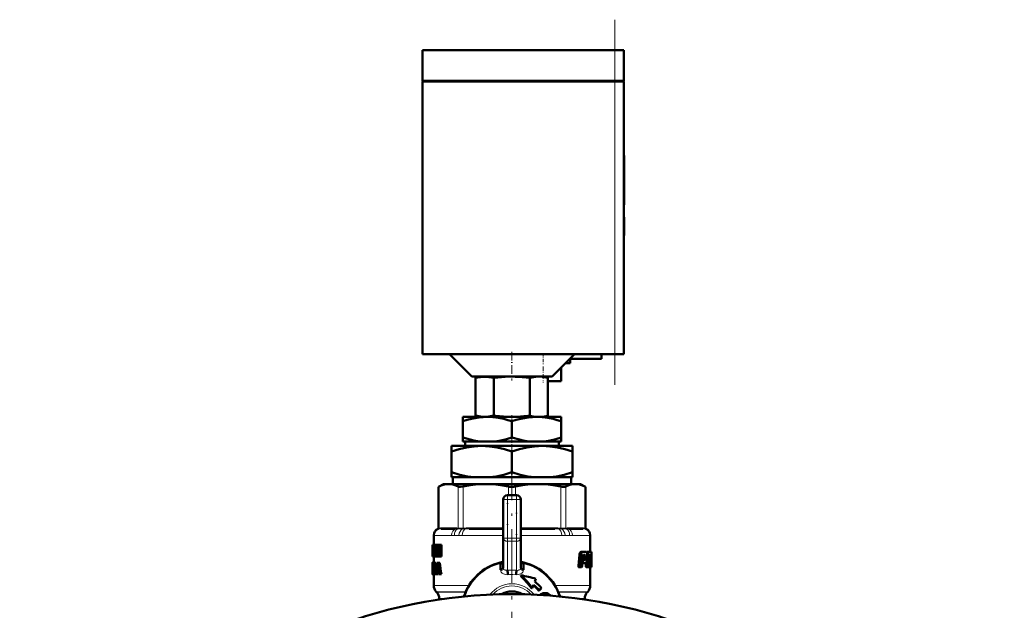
# Model space of a CAD drawing. Extents: x -2073 to 2460, y -1789 to 708.
# Tile 86 of 93: x 2207 to 2427, y -153 to -21. Entities that reach past the tile are written whole.
import ezdxf

# ---------------------------------------------------------------- set-up
doc = ezdxf.new("R2010")
doc.units = 0
doc.linetypes.add('DASHDOT', pattern=[18.5, 12, -3, 0.5, -3])

msp = doc.modelspace()

# ---------------------------------------------------------------- linework, layer by layer
at = {"color": 7, "linetype": 'DASHDOT', "lineweight": 18}
for p, q in [((2340.27, -102.16), (2340.27, -20.56)), ((2317.27, -115.97), (2317.27, -402.05))]:
    msp.add_line(p, q, dxfattribs=at)
at = {"color": 7, "lineweight": 50}
for p, q in [((2297.27, -27.36), (2340.27, -27.36)), ((2297.27, -34.26), (2297.27, -27.36)), ((2342.27, -27.36), (2340.27, -27.36)), ((2342.27, -34.26), (2342.27, -27.36)), ((2297.27, -34.26), (2340.27, -34.26)), ((2297.27, -34.36), (2340.27, -34.36)), ((2297.27, -34.36), (2297.27, -95.36)), ((2297.37, -34.36), (2297.37, -34.26)), ((2342.27, -34.26), (2340.27, -34.26)), ((2340.27, -34.36), (2341.69, -34.36)), ((2341.69, -34.36), (2342.27, -34.36)), ((2342.17, -34.36), (2342.17, -34.26)), ((2342.27, -95.36), (2342.27, -34.36)), ((2342.27, -50.92), (2342.37, -50.92)), ((2342.27, -52.44), (2342.37, -52.44)), ((2342.37, -50.92), (2342.37, -52.44)), ((2342.37, -52.4), (2342.37, -53.39)), ((2342.37, -58.39), (2342.37, -52.44)), ((2342.37, -53.39), (2342.37, -54.39)), ((2342.37, -54.39), (2342.37, -56.4)), ((2342.37, -56.4), (2342.37, -57.03)), ((2342.37, -57.03), (2342.37, -61.97)), ((2342.37, -61.61), (2342.37, -58.39)), ((2342.27, -61.61), (2342.37, -61.61)), ((2342.27, -61.97), (2342.37, -61.97)), ((2342.27, -64.72), (2342.37, -64.72)), ((2342.27, -64.72), (2342.37, -64.72)), ((2342.27, -64.81), (2342.37, -64.81)), ((2342.37, -64.88), (2342.37, -64.72)), ((2342.37, -64.72), (2342.37, -64.72)), ((2342.37, -64.81), (2342.37, -68.7)), ((2342.27, -68.7), (2342.37, -68.7)), ((2342.27, -68.82), (2342.37, -68.82)), ((2342.37, -68.82), (2342.37, -68.7)), ((2297.27, -95.36), (2340.27, -95.36)), ((2308.27, -100.36), (2303.27, -95.36)), ((2331.27, -95.36), (2326.27, -100.36)), ((2337.27, -96.36), (2330.27, -96.36)), ((2330.27, -97.36), (2330.27, -96.36)), ((2337.27, -95.36), (2337.27, -96.36)), ((2341.69, -95.36), (2340.27, -95.36)), ((2342.27, -95.36), (2341.69, -95.36)), ((2328.27, -101.36), (2328.27, -98.36)), ((2329.27, -97.36), (2330.27, -97.36)), ((2308.27, -100.36), (2326.27, -100.36)), ((2310.27, -100.36), (2309.14, -100.66)), ((2309.14, -100.66), (2309.14, -109.07)), ((2313.18, -100.66), (2313.18, -109.07)), ((2321.27, -100.65), (2321.27, -109.09)), ((2324.27, -100.36), (2325.31, -100.64)), ((2325.31, -100.64), (2325.31, -109.09)), ((2325.31, -101.36), (2328.27, -101.36)), ((2306.27, -109.36), (2306.27, -110.34)), ((2311.77, -109.36), (2306.27, -109.36)), ((2310.24, -109.36), (2309.14, -109.07)), ((2310.24, -109.36), (2316.65, -109.36)), ((2322.77, -109.36), (2311.77, -109.36)), ((2317.89, -109.36), (2316.65, -109.36)), ((2317.89, -109.36), (2322.81, -109.36)), ((2328.27, -109.36), (2322.77, -109.36)), ((2323.79, -109.36), (2322.81, -109.36)), ((2323.79, -109.36), (2324.3, -109.36)), ((2324.3, -109.36), (2325.31, -109.09)), ((2328.27, -109.36), (2328.27, -110.34)), ((2306.27, -113.94), (2306.27, -110.34)), ((2317.27, -113.94), (2317.27, -110.34)), ((2328.27, -113.94), (2328.27, -110.34)), ((2306.27, -114.86), (2306.27, -113.94)), ((2328.27, -113.94), (2328.27, -114.86)), ((2303.77, -117.07), (2303.77, -115.86)), ((2310.52, -115.86), (2303.77, -115.86)), ((2310.42, -114.86), (2306.27, -114.86)), ((2306.79, -115.86), (2306.79, -114.86)), ((2310.42, -114.86), (2313.12, -114.86)), ((2324.02, -115.86), (2310.52, -115.86)), ((2321.42, -114.86), (2313.12, -114.86)), ((2321.42, -114.86), (2324.12, -114.86)), ((2330.77, -115.86), (2324.02, -115.86)), ((2328.27, -114.86), (2324.12, -114.86)), ((2327.75, -114.86), (2327.75, -115.86)), ((2330.77, -115.86), (2330.77, -117.07)), ((2303.77, -121.73), (2303.77, -117.07)), ((2317.27, -121.73), (2317.27, -117.07)), ((2330.77, -121.73), (2330.77, -117.07)), ((2303.77, -122.86), (2303.77, -121.73)), ((2308.86, -122.86), (2303.77, -122.86)), ((2304.05, -122.86), (2304.05, -124.36)), ((2308.86, -122.86), (2312.18, -122.86)), ((2322.36, -122.86), (2312.18, -122.86)), ((2322.36, -122.86), (2325.68, -122.86)), ((2330.77, -122.86), (2325.68, -122.86)), ((2330.49, -124.36), (2330.49, -122.86)), ((2330.77, -121.73), (2330.77, -122.86)), ((2301.97, -124.36), (2300.88, -124.99)), ((2301.03, -124.92), (2300.88, -124.99)), ((2300.88, -134.22), (2300.88, -124.99)), ((2301.97, -124.36), (2303.14, -124.36)), ((2303.14, -124.36), (2311.42, -124.36)), ((2311.42, -124.36), (2323.13, -124.36)), ((2323.13, -124.36), (2331.41, -124.36)), ((2331.41, -124.36), (2332.57, -124.36)), ((2332.57, -124.36), (2333.67, -124.99)), ((2333.67, -124.99), (2333.52, -124.92)), ((2333.67, -134.22), (2333.67, -124.99)), ((2316.27, -126.86), (2318.27, -126.86)), ((2315.27, -136.45), (2315.27, -127.86)), ((2319.27, -127.86), (2319.27, -136.45)), ((2299.77, -135.81), (2299.77, -137.97)), ((2304.47, -134.36), (2301.43, -134.36)), ((2315.01, -134.36), (2307.67, -134.36)), ((2326.87, -134.36), (2319.54, -134.36)), ((2333.11, -134.36), (2330.07, -134.36)), ((2334.77, -135.81), (2334.77, -139.52)), ((2299.49, -137.97), (2299.47, -138.11)), ((2299.47, -138.11), (2299.47, -139.18)), ((2299.49, -137.97), (2299.5, -137.97)), ((2299.5, -137.97), (2299.64, -137.97)), ((2299.5, -140.55), (2299.5, -137.97)), ((2299.54, -138.44), (2299.54, -139.02)), ((2299.54, -138.44), (2299.64, -138.44)), ((2299.95, -137.97), (2299.64, -137.97)), ((2299.64, -137.97), (2299.64, -138.44)), ((2299.95, -138.44), (2299.64, -138.44)), ((2299.84, -138.44), (2299.84, -139.02)), ((2299.95, -137.97), (2299.95, -138.44)), ((2299.96, -137.97), (2300.21, -137.97)), ((2299.96, -138.42), (2299.96, -137.97)), ((2299.96, -138.42), (2300.01, -138.42)), ((2300.01, -140.1), (2300.01, -138.42)), ((2300.15, -138.42), (2300.15, -140.1)), ((2300.15, -138.42), (2300.21, -138.42)), ((2300.21, -137.97), (2300.34, -137.97)), ((2300.21, -137.97), (2300.21, -138.42)), ((2300.21, -138.42), (2300.34, -138.42)), ((2300.34, -137.97), (2300.54, -137.97)), ((2300.34, -140.55), (2300.34, -137.97)), ((2300.54, -137.97), (2300.86, -137.97)), ((2300.86, -137.97), (2300.94, -138.37)), ((2300.94, -137.97), (2301.16, -137.97)), ((2300.94, -139.4), (2300.94, -137.97)), ((2301.16, -137.97), (2301.49, -137.97)), ((2301.16, -137.97), (2301.16, -140.55)), ((2301.49, -137.97), (2301.49, -140.55)), ((2315.27, -143.09), (2315.27, -136.45)), ((2319.27, -143.09), (2319.27, -136.45)), ((2299.47, -139.18), (2299.47, -139.23)), ((2299.47, -139.23), (2299.47, -139.3)), ((2299.47, -139.3), (2299.47, -140.37)), ((2299.47, -140.19), (2299.47, -140.37)), ((2299.47, -140.19), (2299.5, -140.19)), ((2299.48, -139.23), (2299.5, -139.23)), ((2299.49, -140.55), (2299.5, -140.55)), ((2299.5, -140.55), (2299.65, -140.55)), ((2299.54, -139.02), (2299.64, -139.02)), ((2299.54, -139.49), (2299.54, -140.08)), ((2299.54, -139.49), (2299.64, -139.49)), ((2299.54, -140.08), (2299.65, -140.08)), ((2299.94, -139.02), (2299.64, -139.02)), ((2299.64, -139.02), (2299.64, -139.49)), ((2299.94, -139.49), (2299.64, -139.49)), ((2299.96, -140.08), (2299.65, -140.08)), ((2299.65, -140.08), (2299.65, -140.55)), ((2299.96, -140.55), (2299.65, -140.55)), ((2299.77, -140.55), (2299.77, -141.91)), ((2299.84, -139.49), (2299.84, -140.08)), ((2299.94, -139.02), (2299.94, -139.49)), ((2299.96, -140.08), (2299.96, -140.55)), ((2299.96, -140.1), (2300.01, -140.1)), ((2299.96, -140.55), (2299.96, -140.1)), ((2299.96, -140.55), (2300.21, -140.55)), ((2300.15, -140.1), (2300.21, -140.1)), ((2300.21, -140.1), (2300.34, -140.1)), ((2300.21, -140.1), (2300.21, -140.55)), ((2300.21, -140.55), (2300.34, -140.55)), ((2300.34, -140.55), (2300.51, -140.55)), ((2300.51, -138.72), (2300.51, -138.72)), ((2300.51, -139.13), (2300.51, -140.55)), ((2300.51, -140.55), (2300.83, -140.55)), ((2300.83, -140.15), (2300.83, -140.55)), ((2300.9, -139.54), (2300.95, -139.75)), ((2300.93, -140.55), (2301.16, -140.55)), ((2300.95, -139.75), (2300.95, -139.75)), ((2301.16, -140.55), (2301.49, -140.55)), ((2332.34, -140.21), (2332.13, -142.64)), ((2332.39, -139.94), (2332.74, -139.94)), ((2332.47, -139.72), (2332.81, -139.72)), ((2332.69, -140.21), (2332.48, -142.64)), ((2332.57, -139.57), (2332.92, -139.57)), ((2332.69, -139.52), (2333.03, -139.52)), ((2332.94, -142.76), (2333.13, -140.44)), ((2333.03, -139.52), (2333.9, -139.52)), ((2333.17, -140.27), (2333.24, -140.21)), ((2333.24, -140.21), (2333.6, -140.21)), ((2333.27, -140.21), (2333.33, -140.27)), ((2333.34, -140.44), (2333.28, -141.13)), ((2333.33, -140.27), (2333.65, -140.27)), ((2333.34, -140.44), (2333.66, -140.44)), ((2333.6, -140.21), (2333.65, -140.27)), ((2333.66, -140.44), (2333.61, -141.13)), ((2334, -141.36), (2334.08, -140.21)), ((2334.07, -139.52), (2334.01, -139.62)), ((2334.05, -139.73), (2334.31, -139.73)), ((2334.07, -139.52), (2334.38, -139.52)), ((2334.38, -139.52), (2334.96, -139.52)), ((2334.56, -140.84), (2334.84, -140.84)), ((2334.57, -140.67), (2334.85, -140.67)), ((2334.58, -140.44), (2334.86, -140.44)), ((2334.6, -140.27), (2334.86, -140.27)), ((2334.64, -140.21), (2334.83, -140.21)), ((2334.77, -139.52), (2335.07, -139.52)), ((2334.77, -139.52), (2334.98, -139.52)), ((2334.83, -140.21), (2334.86, -140.27)), ((2334.86, -140.44), (2334.85, -140.67)), ((2334.99, -139.57), (2334.96, -139.52)), ((2335, -140.73), (2335.01, -140.21)), ((2335.01, -139.73), (2335.06, -139.73)), ((2335.07, -139.52), (2335.07, -139.52)), ((2335.07, -139.52), (2335.07, -142.85)), ((2299.48, -141.93), (2299.47, -142.01)), ((2299.47, -142.01), (2299.47, -142.55)), ((2299.47, -142.01), (2299.52, -142.01)), ((2299.47, -142.55), (2299.49, -142.55)), ((2299.48, -141.93), (2299.54, -141.93)), ((2299.49, -142.93), (2299.48, -143.02)), ((2299.48, -143.02), (2299.48, -143.16)), ((2299.48, -143.02), (2299.5, -143.02)), ((2299.49, -141.91), (2299.77, -141.91)), ((2299.49, -142.91), (2299.49, -142.93)), ((2299.54, -142.44), (2299.53, -142.52)), ((2299.53, -142.52), (2299.53, -142.63)), ((2299.53, -142.52), (2299.64, -142.52)), ((2299.53, -142.63), (2299.53, -142.75)), ((2299.53, -142.63), (2299.83, -142.63)), ((2299.53, -142.75), (2299.54, -142.84)), ((2299.53, -142.75), (2299.83, -142.75)), ((2299.54, -142.44), (2299.61, -142.44)), ((2299.54, -142.84), (2299.56, -142.93)), ((2299.54, -142.84), (2299.84, -142.84)), ((2299.55, -142.39), (2299.59, -142.39)), ((2299.55, -142.93), (2299.58, -143.02)), ((2299.55, -142.93), (2299.84, -142.93)), ((2299.57, -141.91), (2299.87, -141.91)), ((2299.58, -143.02), (2299.61, -143.16)), ((2299.58, -143.02), (2299.84, -143.02)), ((2299.62, -142.47), (2299.6, -142.41)), ((2299.61, -141.93), (2299.91, -141.93)), ((2299.64, -142.55), (2299.62, -142.47)), ((2299.64, -142.01), (2299.64, -142.55)), ((2299.64, -142.01), (2299.8, -142.01)), ((2299.64, -142.55), (2299.84, -142.55)), ((2299.8, -141.96), (2300.01, -141.96)), ((2299.8, -142.4), (2299.8, -141.96)), ((2299.8, -142.4), (2299.84, -142.4)), ((2299.83, -142.55), (2299.83, -142.63)), ((2299.83, -142.63), (2299.83, -142.75)), ((2299.83, -142.75), (2299.84, -142.84)), ((2299.84, -144.09), (2299.84, -142.4)), ((2299.91, -141.93), (2299.92, -141.96)), ((2299.96, -142.4), (2299.96, -144.09)), ((2299.96, -142.4), (2300.01, -142.4)), ((2300.01, -141.96), (2300.32, -141.96)), ((2300.01, -141.96), (2300.01, -142.4)), ((2300.01, -142.4), (2300.32, -142.4)), ((2300.27, -142.4), (2300.27, -144.09)), ((2300.32, -141.96), (2300.32, -142.4)), ((2300.57, -141.96), (2300.81, -141.96)), ((2300.57, -143.52), (2300.66, -142.64)), ((2300.66, -142.64), (2300.7, -142.64)), ((2300.68, -142.42), (2300.68, -142.42)), ((2300.7, -142.65), (2300.8, -143.52)), ((2301.14, -141.96), (2300.81, -141.96)), ((2314.64, -141.92), (2314.69, -142.12)), ((2314.7, -143.57), (2314.69, -142.12)), ((2315.27, -142.38), (2315.27, -142.39)), ((2319.27, -142.38), (2319.27, -142.39)), ((2319.86, -142.12), (2319.82, -142.11)), ((2319.86, -142.12), (2319.84, -143.57)), ((2319.86, -142.12), (2319.9, -141.92)), ((2332.13, -142.64), (2332.48, -142.64)), ((2332.23, -142.98), (2332.58, -142.98)), ((2332.58, -142.98), (2332.84, -142.98)), ((2333, -142.05), (2333.22, -142.05)), ((2333.03, -141.72), (2333.12, -141.72)), ((2333.04, -141.58), (2333.13, -141.58)), ((2333.06, -141.36), (2333.23, -141.36)), ((2333.13, -141.58), (2333.12, -141.72)), ((2333.24, -141.3), (2333.17, -141.36)), ((2333.22, -142.05), (2333.71, -142.05)), ((2333.23, -141.36), (2333.5, -141.36)), ((2333.24, -141.3), (2333.57, -141.3)), ((2333.28, -141.13), (2333.61, -141.13)), ((2333.57, -141.3), (2333.5, -141.36)), ((2333.85, -141.93), (2333.81, -142.64)), ((2333.81, -142.64), (2334.12, -142.64)), ((2333.89, -142.98), (2334.2, -142.98)), ((2334.2, -142.98), (2334.39, -142.98)), ((2334.51, -141.82), (2334.48, -142.64)), ((2334.48, -142.64), (2334.78, -142.64)), ((2334.51, -141.8), (2334.51, -141.82)), ((2334.51, -141.82), (2334.81, -141.82)), ((2334.52, -141.59), (2334.65, -141.59)), ((2334.52, -141.66), (2334.81, -141.66)), ((2334.52, -142.98), (2334.83, -142.98)), ((2334.54, -141.26), (2334.59, -141.26)), ((2334.55, -141.12), (2334.6, -141.12)), ((2334.56, -140.9), (2334.66, -140.9)), ((2334.6, -141.12), (2334.59, -141.26)), ((2334.65, -141.59), (2334.78, -141.59)), ((2334.66, -140.9), (2334.81, -140.9)), ((2334.77, -142.98), (2334.77, -147.03)), ((2334.78, -141.59), (2334.81, -141.66)), ((2334.81, -141.82), (2334.78, -142.64)), ((2334.83, -142.98), (2334.93, -142.98)), ((2334.93, -142.98), (2335.05, -142.98)), ((2334.96, -142.76), (2334.98, -141.76)), ((2334.96, -142.64), (2335.03, -142.64)), ((2334.98, -141.47), (2334.97, -141.31)), ((2334.98, -141.19), (2334.99, -141.02)), ((2335.05, -142.98), (2335.07, -142.98)), ((2335.07, -142.98), (2335.07, -142.85)), ((2299.48, -143.16), (2299.47, -143.33)), ((2299.47, -143.33), (2299.47, -143.54)), ((2299.47, -143.33), (2299.52, -143.33)), ((2299.47, -143.54), (2299.47, -143.81)), ((2299.47, -143.54), (2299.55, -143.54)), ((2299.47, -143.81), (2299.47, -144.17)), ((2299.47, -143.81), (2299.58, -143.81)), ((2299.47, -144.17), (2299.47, -144.41)), ((2299.47, -144.17), (2299.49, -144.17)), ((2299.47, -144.41), (2299.49, -144.41)), ((2299.48, -143.16), (2299.5, -143.16)), ((2299.48, -144.54), (2299.5, -144.58)), ((2299.48, -144.54), (2299.51, -144.54)), ((2299.49, -144.44), (2299.49, -143.86)), ((2299.49, -143.86), (2299.58, -143.86)), ((2299.5, -144.58), (2299.54, -144.58)), ((2299.51, -144.06), (2299.57, -144.06)), ((2299.55, -143.52), (2299.53, -143.43)), ((2299.54, -144.58), (2299.84, -144.58)), ((2299.56, -143.62), (2299.55, -143.52)), ((2299.58, -143.73), (2299.56, -143.62)), ((2299.57, -144.05), (2299.58, -143.97)), ((2299.58, -143.97), (2299.58, -143.86)), ((2299.58, -144.54), (2299.88, -144.54)), ((2299.61, -143.16), (2299.84, -143.16)), ((2299.62, -144.41), (2299.8, -144.41)), ((2299.63, -143.33), (2299.84, -143.33)), ((2299.65, -143.54), (2299.84, -143.54)), ((2299.65, -144.17), (2299.8, -144.17)), ((2299.66, -143.81), (2299.84, -143.81)), ((2299.77, -144.58), (2299.77, -147.03)), ((2299.8, -144.09), (2299.84, -144.09)), ((2299.8, -144.54), (2299.8, -144.09)), ((2299.8, -144.54), (2300.01, -144.54)), ((2299.89, -144.54), (2299.88, -144.54)), ((2299.96, -144.09), (2300.01, -144.09)), ((2300.01, -144.09), (2300.32, -144.09)), ((2300.01, -144.09), (2300.01, -144.54)), ((2300.01, -144.54), (2300.28, -144.54)), ((2300.28, -144.54), (2300.47, -144.54)), ((2300.32, -144.09), (2300.32, -144.1)), ((2300.53, -143.96), (2300.47, -144.54)), ((2300.79, -144.54), (2300.47, -144.54)), ((2300.53, -143.96), (2300.85, -143.96)), ((2300.57, -143.52), (2300.8, -143.52)), ((2300.85, -143.96), (2300.79, -144.54)), ((2300.92, -144.54), (2300.85, -143.96)), ((2300.92, -144.54), (2301.17, -144.54)), ((2301.5, -144.54), (2301.17, -144.54)), ((2319.25, -144.75), (2319.25, -144.76)), ((2319.25, -144.76), (2319.3, -145.02)), ((2322.1, -146.87), (2321.79, -147.65)), ((2322.38, -146.16), (2322.62, -145.53)), ((2300.44, -148.53), (2300.36, -148.45)), ((2321.62, -147.65), (2321.79, -147.65)), ((2323.37, -148.16), (2323.21, -148.16)), ((2323.89, -147.66), (2323.37, -148.16)), ((2324.54, -148.75), (2324.7, -148.75)), ((2334.11, -148.53), (2334.19, -148.45)), ((2301.02, -149.94), (2301.02, -150.19)), ((2333.52, -149.94), (2333.52, -150.19))]:
    msp.add_line(p, q, dxfattribs=at)
at = {"color": 7, "lineweight": 18}
for p, q in [((2340.27, -34.26), (2340.27, -27.36)), ((2340.27, -34.36), (2340.27, -34.26)), ((2340.27, -34.36), (2340.27, -95.36)), ((2301.03, -124.92), (2301.03, -134.2)), ((2305.24, -134.2), (2305.24, -124.92)), ((2306.33, -124.92), (2306.33, -134.2)), ((2316.51, -126.86), (2316.51, -124.92)), ((2318.04, -124.92), (2318.04, -126.86)), ((2328.22, -134.2), (2328.22, -124.92)), ((2329.3, -124.92), (2329.3, -134.2)), ((2333.52, -134.2), (2333.52, -124.92)), ((2316.27, -126.86), (2316.27, -127.86)), ((2318.27, -126.86), (2318.27, -127.86)), ((2315.27, -127.86), (2316.27, -127.86)), ((2316.27, -127.86), (2316.27, -136.45)), ((2318.27, -127.86), (2316.27, -127.86)), ((2318.27, -136.45), (2318.27, -127.86)), ((2318.27, -127.86), (2319.27, -127.86)), ((2300.88, -134.22), (2301.01, -134.21)), ((2301.01, -134.21), (2301.03, -134.2)), ((2301.03, -134.2), (2301.32, -134.17)), ((2301.62, -134.16), (2304.66, -134.16)), ((2304.95, -134.17), (2305.24, -134.2)), ((2305.24, -134.2), (2305.27, -134.21)), ((2306.27, -134.21), (2306.33, -134.2)), ((2306.33, -134.2), (2307.04, -134.17)), ((2307.75, -134.16), (2315.08, -134.16)), ((2315.08, -134.16), (2315.27, -134.16)), ((2319.27, -134.16), (2319.46, -134.16)), ((2319.46, -134.16), (2326.79, -134.16)), ((2327.51, -134.17), (2328.22, -134.2)), ((2328.22, -134.2), (2328.27, -134.21)), ((2329.28, -134.21), (2329.3, -134.2)), ((2329.3, -134.2), (2329.59, -134.17)), ((2329.89, -134.16), (2332.93, -134.16)), ((2333.22, -134.17), (2333.52, -134.2)), ((2333.52, -134.2), (2333.54, -134.21)), ((2333.54, -134.21), (2333.67, -134.22)), ((2299.79, -135.84), (2299.77, -135.81)), ((2299.85, -135.86), (2303.77, -135.86)), ((2300.88, -134.4), (2300.75, -134.4)), ((2300.9, -134.4), (2300.88, -134.4)), ((2301.16, -134.37), (2300.9, -134.4)), ((2305.42, -135.84), (2304.4, -135.84)), ((2305.11, -134.4), (2304.79, -134.37)), ((2305.13, -134.4), (2305.11, -134.4)), ((2306.14, -135.86), (2315.27, -135.86)), ((2306.28, -134.4), (2306.22, -134.4)), ((2306.97, -134.37), (2306.28, -134.4)), ((2315.27, -134.36), (2315.01, -134.36)), ((2319.54, -134.36), (2319.27, -134.36)), ((2319.27, -135.86), (2328.41, -135.86)), ((2328.27, -134.4), (2327.57, -134.37)), ((2328.32, -134.4), (2328.27, -134.4)), ((2330.15, -135.84), (2329.13, -135.84)), ((2329.44, -134.4), (2329.41, -134.4)), ((2329.76, -134.37), (2329.44, -134.4)), ((2330.77, -135.86), (2334.69, -135.86)), ((2333.65, -134.4), (2333.38, -134.37)), ((2333.67, -134.4), (2333.65, -134.4)), ((2333.8, -134.4), (2333.67, -134.4)), ((2334.77, -135.81), (2334.76, -135.84)), ((2315.27, -136.45), (2316.27, -136.45)), ((2316.27, -136.45), (2318.27, -136.45)), ((2316.27, -136.45), (2316.27, -137.15)), ((2316.27, -143.64), (2316.27, -137.15)), ((2318.27, -137.15), (2316.27, -137.15)), ((2318.27, -136.45), (2318.27, -137.15)), ((2318.27, -136.45), (2319.27, -136.45)), ((2318.27, -137.15), (2318.27, -143.64)), ((2300.9, -139.54), (2300.94, -139.54)), ((2316.27, -143.64), (2317.27, -143.61)), ((2317.77, -143.63), (2318.27, -143.64)), ((2299.77, -147.03), (2307.65, -147.03)), ((2326.89, -147.03), (2334.77, -147.03)), ((2300.36, -148.45), (2306.92, -148.45)), ((2300.44, -148.53), (2306.89, -148.53)), ((2315.83, -148.86), (2318.72, -148.86)), ((2315.83, -148.86), (2315.83, -148.99)), ((2318.72, -148.86), (2318.72, -148.99)), ((2323.91, -148.9), (2324.07, -148.9)), ((2327.62, -148.45), (2334.19, -148.45)), ((2327.65, -148.53), (2334.11, -148.53)), ((2301.02, -149.94), (2302.76, -149.94)), ((2331.79, -149.94), (2333.52, -149.94))]:
    msp.add_line(p, q, dxfattribs=at)
at = {"color": 7, "linetype": 'DASHDOT', "lineweight": 18, "ltscale": 0.002997}
msp.add_line((2342.26, -57.03), (2342.38, -57.03), dxfattribs=at)
at = {"color": 7, "linetype": 'DASHDOT', "lineweight": 18, "ltscale": 0.159087}
msp.add_line((2317.27, -94.83), (2317.27, -101.19), dxfattribs=at)
at = {"color": 7, "linetype": 'DASHDOT', "lineweight": 18, "ltscale": 0.060014}
msp.add_line((2324.27, -95.16), (2324.27, -97.56), dxfattribs=at)
at = {"color": 7, "linetype": 'DASHDOT', "lineweight": 18, "ltscale": 0.090027}
msp.add_line((2324.27, -98.06), (2324.27, -101.66), dxfattribs=at)
at = {"color": 7, "linetype": 'DASHDOT', "lineweight": 18, "ltscale": 0.036911}
msp.add_line((2317.27, -109), (2317.27, -110.48), dxfattribs=at)
at = {"color": 7, "linetype": 'DASHDOT', "lineweight": 18, "ltscale": 0.094162}
msp.add_line((2317.27, -113.63), (2317.27, -117.4), dxfattribs=at)
at = {"color": 7, "linetype": 'DASHDOT', "lineweight": 18, "ltscale": 0.153836}
msp.add_line((2317.27, -127.37), (2317.27, -121.22), dxfattribs=at)
at = {"color": 7, "linetype": 'DASHDOT', "lineweight": 18, "ltscale": 0.257574}
msp.add_line((2316.27, -137.31), (2316.27, -127), dxfattribs=at)
at = {"color": 7, "linetype": 'DASHDOT', "lineweight": 18, "ltscale": 0.257589}
msp.add_line((2318.27, -127), (2318.27, -137.31), dxfattribs=at)
at = {"color": 7, "linetype": 'DASHDOT', "lineweight": 18, "ltscale": 0.059998}
for p, q in [((2316.07, -127.86), (2318.47, -127.86)), ((2316.07, -136.45), (2318.47, -136.45))]:
    msp.add_line(p, q, dxfattribs=at)
at = {"color": 7, "linetype": 'DASHDOT', "lineweight": 18, "ltscale": 0.086621}
msp.add_line((2319, -148.86), (2315.54, -148.86), dxfattribs=at)
at = {"color": 7, "linetype": 'DASHDOT', "lineweight": 18, "ltscale": 0.002353}
msp.add_line((2317.27, -148.53), (2317.27, -148.44), dxfattribs=at)
at = {"color": 7, "linetype": 'DASHDOT', "lineweight": 18, "ltscale": 0.007392}
msp.add_line((2317.27, -149.92), (2317.27, -150.21), dxfattribs=at)
at = {"color": 7, "lineweight": 50}
for points in [[(2313.18, -100.66), (2312.1, -100.44), (2311.16, -100.37), (2310.22, -100.44), (2309.14, -100.66)], [(2317.27, -100.36), (2315.77, -100.4), (2314.12, -100.54), (2313.18, -100.66)], [(2321.27, -100.65), (2319.52, -100.46), (2318, -100.37), (2317.27, -100.36)], [(2311.77, -109.36), (2310.84, -109.39), (2309.92, -109.48), (2309.07, -109.61), (2308.22, -109.79), (2307.24, -110.04), (2306.27, -110.34)], [(2309.14, -109.07), (2310.23, -109.29), (2311.16, -109.36), (2312.1, -109.29), (2313.18, -109.07)], [(2317.27, -110.34), (2316.37, -110.06), (2315.46, -109.82), (2314.25, -109.57), (2313.01, -109.42), (2311.77, -109.36)], [(2322.77, -109.36), (2321.84, -109.39), (2320.92, -109.48), (2320.07, -109.61), (2319.22, -109.79), (2318.24, -110.04), (2317.27, -110.34)], [(2328.27, -110.34), (2327.37, -110.06), (2326.46, -109.82), (2325.25, -109.57), (2324.01, -109.42), (2322.77, -109.36)], [(2306.27, -113.94), (2307.92, -114.43), (2308.75, -114.61), (2309.58, -114.76), (2310.42, -114.86)], [(2313.12, -114.86), (2313.97, -114.76), (2314.81, -114.61), (2316.05, -114.31), (2317.27, -113.94)], [(2317.27, -113.94), (2318.92, -114.43), (2319.75, -114.61), (2320.58, -114.76), (2321.42, -114.86)], [(2324.12, -114.86), (2324.97, -114.76), (2325.81, -114.61), (2327.05, -114.31), (2328.27, -113.94)], [(2310.52, -115.86), (2309.66, -115.88), (2308.81, -115.95), (2307.11, -116.19), (2305.43, -116.57), (2303.77, -117.07)], [(2317.27, -117.07), (2315.61, -116.57), (2313.93, -116.19), (2312.23, -115.95), (2311.38, -115.88), (2310.52, -115.86)], [(2324.02, -115.86), (2323.16, -115.88), (2322.31, -115.95), (2320.61, -116.19), (2318.93, -116.57), (2317.27, -117.07)], [(2330.77, -117.07), (2329.11, -116.57), (2327.43, -116.19), (2325.73, -115.95), (2324.88, -115.88), (2324.02, -115.86)], [(2303.77, -121.73), (2305.62, -122.28), (2307.3, -122.65), (2308.86, -122.86)], [(2312.18, -122.86), (2313.75, -122.65), (2315.42, -122.28), (2317.27, -121.73)], [(2317.27, -121.73), (2319.12, -122.28), (2320.8, -122.65), (2322.36, -122.86)], [(2325.68, -122.86), (2327.25, -122.65), (2328.92, -122.28), (2330.77, -121.73)], [(2303.14, -124.36), (2302.5, -124.41), (2301.87, -124.57), (2301.45, -124.72), (2301.03, -124.92)], [(2305.24, -124.92), (2304.51, -124.6), (2303.81, -124.42), (2303.14, -124.36)], [(2306.33, -124.92), (2305.79, -124.99), (2305.39, -124.97), (2305.24, -124.92)], [(2311.42, -124.36), (2309.7, -124.43), (2307.93, -124.63), (2306.33, -124.92)], [(2316.51, -124.92), (2314.74, -124.6), (2313.06, -124.42), (2311.42, -124.36)], [(2323.13, -124.36), (2321.41, -124.43), (2319.64, -124.63), (2318.04, -124.92)], [(2328.22, -124.92), (2326.45, -124.6), (2324.77, -124.42), (2323.13, -124.36)], [(2329.3, -124.92), (2329.15, -124.97), (2328.97, -124.99), (2328.5, -124.97), (2328.22, -124.92)], [(2331.41, -124.36), (2330.69, -124.43), (2329.96, -124.63), (2329.3, -124.92)], [(2333.52, -124.92), (2332.82, -124.61), (2332.11, -124.43), (2331.41, -124.36)], [(2299.47, -140.37), (2299.47, -140.5), (2299.49, -140.55)], [(2334.38, -139.52), (2334.34, -139.58), (2334.31, -139.73)], [(2334.58, -140.42), (2334.6, -140.28), (2334.64, -140.21)], [(2334.84, -140.84), (2334.83, -140.88), (2334.82, -140.89), (2334.81, -140.9)], [(2299.53, -141.95), (2299.55, -141.92), (2299.57, -141.91)], [(2314.69, -142.12), (2314.93, -142.08), (2315.06, -142.1), (2315.15, -142.15), (2315.24, -142.26), (2315.27, -142.38)], [(2332.13, -142.64), (2332.14, -142.81), (2332.17, -142.93), (2332.19, -142.96), (2332.23, -142.98)], [(2332.48, -142.64), (2332.49, -142.81), (2332.52, -142.93), (2332.54, -142.96), (2332.58, -142.98)], [(2332.84, -142.98), (2332.9, -142.91), (2332.94, -142.76)], [(2333.12, -141.72), (2333.12, -141.9), (2333.15, -141.98), (2333.17, -142.03), (2333.22, -142.05)], [(2333.23, -141.36), (2333.16, -141.43), (2333.13, -141.58)], [(2333.81, -142.64), (2333.81, -142.78), (2333.84, -142.94), (2333.86, -142.96), (2333.89, -142.98)], [(2334.12, -142.64), (2334.12, -142.78), (2334.16, -142.94), (2334.18, -142.96), (2334.2, -142.98)], [(2334.39, -142.98), (2334.43, -142.92), (2334.46, -142.76)], [(2334.48, -142.64), (2334.49, -142.92), (2334.52, -142.98)], [(2334.59, -141.26), (2334.61, -141.52), (2334.63, -141.57), (2334.65, -141.59)], [(2334.66, -140.9), (2334.62, -140.96), (2334.6, -141.12)], [(2334.78, -142.64), (2334.78, -142.74), (2334.8, -142.94), (2334.82, -142.97), (2334.83, -142.98)], [(2334.93, -142.98), (2334.96, -142.8), (2334.96, -142.76)], [(2335.03, -142.64), (2335.04, -142.94), (2335.04, -142.97), (2335.05, -142.98)], [(2299.51, -144.06), (2299.52, -144.1), (2299.54, -144.12)], [(2314.7, -143.57), (2314.88, -143.53), (2315.04, -143.45), (2315.16, -143.35), (2315.25, -143.22), (2315.27, -143.1)], [(2319.84, -143.57), (2319.67, -143.53), (2319.5, -143.45), (2319.38, -143.35), (2319.3, -143.22), (2319.27, -143.1)], [(2321.62, -147.65), (2320.74, -146.51), (2319.79, -145.49), (2319.3, -145.02)]]:
    msp.add_lwpolyline(points, dxfattribs=at)
at = {"color": 7, "lineweight": 18}
for points in [[(2305.27, -134.21), (2305.78, -134.22), (2306.27, -134.21)], [(2328.27, -134.21), (2328.97, -134.22), (2329.28, -134.21)], [(2316.33, -144.63), (2315.83, -144.6), (2315.36, -144.47), (2315.09, -144.3), (2314.87, -144.08), (2314.75, -143.84), (2314.7, -143.57)], [(2318.22, -144.63), (2317.46, -144.6), (2316.71, -144.61), (2316.33, -144.63)], [(2319.84, -143.57), (2319.79, -143.85), (2319.66, -144.1), (2319.44, -144.31), (2319.17, -144.47), (2318.71, -144.6), (2318.22, -144.63)]]:
    msp.add_lwpolyline(points, dxfattribs=at)
at = {"color": 7, "lineweight": 50}
msp.add_circle((2317.27, -259.01), 110.03, dxfattribs=at)
for centre, radius, start, end in [((2323.46, -108.44), 8.1, 93.8646, 105.7504), ((2323.14, -108.41), 8.07, 74.3961, 86.1527), ((2317.52, -78.18), 31.19, 262.0055, 268.4072), ((2317.04, -78.38), 30.99, 271.5777, 277.8431), ((2323.49, -101.15), 8.24, 254.3235, 265.2431), ((2323.11, -101.19), 8.2, 274.7406, 285.5314), ((2317.26, -121.27), 3.73, 258.3238, 270.1707), ((2317.28, -121.26), 3.73, 269.8321, 281.6725), ((2316.27, -127.86), 1, 90, 180), ((2318.27, -127.86), 1, 0, 90), ((2300.68, -134.22), 0.2, 290.5165, 359.9999), ((2333.87, -134.22), 0.2, 180.0001, 249.4835), ((2301.27, -135.81), 1.5, 110.5177, 180), ((2333.27, -135.81), 1.5, 359.9834, 69.4823), ((2239.91, -139.24), 59.58, 0.0165, 1.0927), ((2352.31, -126.9), 52.95, 192.0714, 193.8139), ((2243.96, -139.2), 55.53, 358.9821, 359.9746), ((2287.19, -139.07), 13.33, 359.7204, 1.5136), ((2304.92, -137.94), 4.48, 190.0104, 192.7994), ((2351.84, -127.82), 52.48, 192.226, 194.0417), ((2308.31, -139.47), 7.36, 179.4536, 182.2095), ((2333.88, -140.32), 1.54, 165.5109, 175.6995), ((2333.52, -140.23), 1.17, 154.2079, 165.6194), ((2332.98, -139.97), 0.571, 135.6429, 154.0272), ((2332.7, -139.68), 0.163, 93.6909, 138.2675), ((2334.28, -140.33), 1.59, 165.9006, 175.7281), ((2333.89, -140.23), 1.19, 154.7161, 165.9308), ((2333.33, -139.97), 0.572, 136.3208, 154.5448), ((2333.04, -139.68), 0.158, 93.9134, 139.1034), ((2333.64, -140.48), 0.507, 156.3492, 175.5227), ((2332.91, -140.38), 0.434, 352.6684, 14.6166), ((2333.23, -140.38), 0.434, 352.6684, 14.6166), ((2333.89, -139.62), 0.107, 28.887, 85.6361), ((2333.6, -139.82), 0.462, 12.8652, 32.9613), ((2332.86, -140.01), 1.23, 3.537, 13.8801), ((2332.02, -140.07), 2.06, 356.2323, 3.7222), ((1819.34, -107.72), 515.97, 356.1195, 356.4432), ((1904.62, -118.18), 430.53, 356.7272, 357.0393), ((2333.77, -140.64), 1.09, 349.7197, 358.4317), ((2333.91, -140.38), 0.955, 356.6451, 6.5567), ((2333.9, -139.79), 1.1, 3.3767, 11.1055), ((2328.62, -140.59), 6.38, 356.2144, 358.8262), ((2330.94, -140), 4.08, 0.8723, 3.9467), ((2327.31, -140.07), 7.7, 358.9898, 0.9957), ((2007.45, -137.49), 327.62, 359.0986, 359.6074), ((2338.3, -139.7), 3.23, 176.7474, 180.536), ((2299.5, -141.93), 0.0248, 125.531, 190.0323), ((2311.98, -142.64), 12.49, 178.5631, 180.1555), ((2310.06, -142.73), 10.57, 179.7427, 182.127), ((2303.35, -142.41), 3.85, 175.2413, 178.8012), ((2300.2, -142.13), 0.687, 164.8283, 176.5088), ((2299.79, -142.47), 0.248, 160.8825, 173.4865), ((2299.58, -142.39), 0.0244, 106.4853, 170.0826), ((2299.56, -141.96), 0.0529, 31.7651, 83.5666), ((2299.56, -142.39), 0.0251, 33.1999, 78.8476), ((2299.47, -142.47), 0.149, 21.8787, 36.5135), ((2299.37, -142.1), 0.287, 17.5379, 34.226), ((2299.86, -141.96), 0.053, 31.7591, 83.5615), ((2455.52, -160.77), 156.09, 173.0783, 174.0305), ((2297.91, -142.34), 2.77, 353.6796, 358.3431), ((2303.82, -142.33), 3.13, 181.6147, 185.8624), ((2471.23, -119.73), 171.86, 187.4325, 188.3), ((2466.91, -119.9), 167.24, 187.5802, 188.472), ((2317.27, -152.86), 11.25, 103.5334, 162.6371), ((2317.34, -153.19), 11.58, 100.2895, 103.4877), ((2317.2, -153.19), 11.58, 76.512, 79.7106), ((2319.59, -142.39), 0.322, 156.4258, 178.4255), ((2319.56, -142.38), 0.287, 126.1882, 155.079), ((2319.61, -142.46), 0.38, 96.3363, 125.445), ((2317.27, -152.86), 11.25, 17.3622, 76.4663), ((2332.75, -141.09), 0.531, 337.5997, 355.9584), ((2333.08, -141.09), 0.532, 337.6203, 355.9573), ((2333.7, -141.92), 0.137, 274.5225, 323.8495), ((2333.39, -141.65), 0.537, 320.2641, 338.6513), ((2332.71, -141.37), 1.28, 338.1164, 348.3983), ((2332.13, -141.24), 1.88, 347.9871, 356.3113), ((2333.93, -141.77), 0.888, 356.4864, 7.0833), ((2335.67, -141.26), 0.702, 174.3847, 184.2446), ((2329.06, -141.62), 5.93, 358.6427, 1.4527), ((2300.64, -144.41), 1.16, 180.1643, 186.6208), ((2301.24, -143.79), 1.75, 182.2701, 188.7385), ((2300, -144.41), 0.506, 183.4115, 195.8529), ((2301.76, -143.06), 2.26, 181.5448, 189.4062), ((2299.55, -144.54), 0.0432, 186.0627, 252.1001), ((2299.53, -144.1), 0.0258, 289.8212, 350.8077), ((2299.52, -144.53), 0.0592, 289.816, 345.1357), ((2299.29, -144.01), 0.283, 340.5543, 352.0053), ((2297.81, -143.86), 1.77, 359.7531, 4.1264), ((2299.07, -144.33), 0.548, 336.9994, 351.2589), ((2297.34, -143.61), 2.31, 7.0684, 11.2147), ((2297.46, -144.03), 2.19, 349.9853, 356.2651), ((2296.6, -143.69), 3.06, 2.9639, 6.9168), ((2294.53, -143.79), 5.13, 359.805, 2.8778), ((2294.7, -143.84), 4.95, 356.1295, 0.3342), ((2299.82, -144.53), 0.059, 289.7611, 345.1868), ((2305.68, -144.74), 10.65, 0.6083, 5.9289), ((2328.86, -144.74), 10.65, 174.0711, 179.3917), ((2308.05, -201), 57.35, 75.2881, 78.7368), ((2301.77, -147.03), 2, 180, 225), ((2316.3, -153.75), 8.89, 38.9605, 49.6331), ((2316.39, -153.75), 8.95, 38.6505, 50.3021), ((2316.16, -153.9), 9.93, 38.9185, 51.2514), ((2332.77, -147.03), 2, 315, 360), ((2299.02, -149.94), 2, 0, 45.0002), ((2317.27, -152.86), 4.5, 59.017, 120.9823), ((2324.31, -149.71), 0.906, 115.7736, 142.2996), ((2324.46, -149.71), 0.904, 115.7101, 143.0446), ((2324.54, -150.14), 1.39, 89.8049, 116.8945), ((2324.69, -150.13), 1.39, 89.8199, 116.9068), ((2324.7, -150.3), 1.55, 83.1896, 89.9391), ((2324.7, -150.2), 1.46, 48.039, 82.874), ((2324.35, -150.65), 2.03, 41.2328, 49.0843), ((2335.52, -149.94), 2, 134.9997, 180)]:
    msp.add_arc(centre, radius, start, end, dxfattribs=at)
at = {"color": 7, "lineweight": 18}
for centre, radius, start, end in [((2300.81, -134.21), 0.196, 289.2011, 2.0769), ((2300.83, -134.21), 0.195, 288.8448, 2.6072), ((2301.13, -134.18), 0.192, 279.6889, 3.0559), ((2301.6, -137.29), 3.13, 89.7592, 95.1871), ((2304.67, -137.29), 3.13, 84.8129, 90.2408), ((2304.75, -134.18), 0.199, 279.7602, 1.0432), ((2305.04, -134.2), 0.202, 288.6376, 0.5069), ((2305.06, -134.21), 0.202, 289.9883, 0.854), ((2307.72, -152.34), 18.18, 89.8986, 92.1508), ((2326.83, -152.34), 18.18, 87.8492, 90.1014), ((2329.48, -134.21), 0.202, 179.146, 250.0117), ((2329.5, -134.2), 0.202, 179.4931, 251.3624), ((2329.88, -137.29), 3.13, 89.7592, 95.1871), ((2329.79, -134.18), 0.199, 178.9568, 260.2398), ((2332.94, -137.29), 3.13, 84.8129, 90.2408), ((2333.41, -134.18), 0.192, 176.9441, 260.3111), ((2333.71, -134.21), 0.195, 177.3928, 251.1552), ((2333.73, -134.21), 0.196, 177.9231, 250.7989), ((2301.29, -135.84), 1.5, 105.9772, 179.784), ((2299.84, -135.79), 0.073, 220.243, 277.8347), ((2301.42, -137.32), 2.96, 89.7465, 95.0069), ((2303.79, -128.71), 7.15, 269.8403, 274.8785), ((2304.48, -138.38), 4.02, 85.7024, 90.1944), ((2305.65, -112.41), 21.99, 268.6539, 271.4886), ((2306.1, -126.92), 8.94, 265.6487, 270.2682), ((2307.64, -154.01), 19.65, 89.9051, 91.9429), ((2326.9, -154.01), 19.65, 88.0571, 90.0949), ((2328.89, -112.4), 22, 268.5123, 271.3456), ((2328.45, -126.93), 8.93, 269.7295, 274.3536), ((2330.06, -138.38), 4.02, 89.8056, 94.2976), ((2330.75, -128.7), 7.16, 265.1242, 270.157), ((2333.12, -137.32), 2.96, 84.9931, 90.2535), ((2333.25, -135.84), 1.5, 0.216, 74.0228), ((2334.7, -135.79), 0.0729, 262.143, 319.7781), ((2317.27, -152.86), 11.04, 103.5334, 162.187), ((2319.63, -142.67), 0.588, 71.5745, 96.1847), ((2317.27, -152.86), 11.04, 17.8123, 76.4664), ((2315.74, -143.1), 0.472, 179.4074, 212.8002), ((2315.81, -143.03), 0.563, 214.2454, 243.5991), ((2315.96, -142.78), 0.858, 242.6509, 253.4953), ((2316.04, -142.5), 1.15, 253.3736, 262.1989), ((2316.1, -142.01), 1.64, 262.413, 275.9389), ((2317.21, -158.27), 14.65, 87.7959, 89.7516), ((2318.44, -142.02), 1.64, 264.0327, 277.6176), ((2318.5, -142.5), 1.15, 277.7999, 286.6272), ((2318.59, -142.78), 0.858, 286.5016, 297.3521), ((2318.73, -143.03), 0.563, 296.4023, 325.7524), ((2318.8, -143.1), 0.472, 327.2015, 0.5923), ((2317.27, -152.86), 6.21, 37.4044, 142.5949), ((2317.27, -152.86), 5.71, 41.6762, 138.3231), ((2315.83, -150.36), 1.5, 90, 114.689), ((2318.72, -150.36), 1.5, 65.3087, 90)]:
    msp.add_arc(centre, radius, start, end, dxfattribs=at)
for centre, major_axis, ratio, start_param, end_param in [((2301.43, -134.16), (0, 0.2), 0.92388, 3.141593, 4.712389), ((2304.47, -134.16), (0, 0.2), 0.92388, 3.141593, 4.712389), ((2306.19, -134.21), (0.007, -0.2), 0.408466, 0.272287, 1.557437), ((2306.25, -134.2), (0.008, -0.2), 0.382405, 0.255495, 1.554996), ((2306.96, -134.17), (0.008, -0.2), 0.382432, 0.102908, 1.555785), ((2307.67, -134.16), (0, 0.2), 0.382683, 3.141593, 4.712389), ((2315.01, -134.16), (0, 0.2), 0.382683, 3.141593, 4.712389), ((2319.54, -134.16), (0, 0.2), 0.382683, 1.570796, 3.141593), ((2326.87, -134.16), (0, 0.2), 0.382683, 1.570796, 3.141593), ((2327.58, -134.17), (-0.008, -0.2), 0.382432, 4.727401, 6.180277), ((2328.29, -134.2), (-0.008, -0.2), 0.382405, 4.728189, 6.02769), ((2328.35, -134.21), (-0.007, -0.2), 0.408466, 4.725748, 6.010898), ((2330.07, -134.16), (0, -0.2), 0.92388, 4.712389, 6.283185), ((2333.11, -134.16), (0, -0.2), 0.92388, 4.712389, 6.283185), ((2301.35, -135.86), (0, -1.5), 0.995414, 3.264935, 4.712389), ((2304.93, -135.86), (0, -1.5), 0.771505, 3.264935, 4.712389), ((2305.5, -135.84), (0.14, -1.49), 0.734075, 3.351169, 4.642046), ((2306.43, -135.84), (-0.13, -1.49), 0.675962, 3.481187, 4.772063), ((2307.09, -135.86), (0, -1.5), 0.636223, 3.264935, 4.712389), ((2327.45, -135.86), (0, 1.5), 0.636223, 4.712389, 6.159843), ((2328.11, -135.84), (0.13, -1.49), 0.675962, 1.511122, 2.801999), ((2329.04, -135.84), (-0.14, -1.49), 0.734075, 1.64114, 2.932016), ((2329.62, -135.86), (0, 1.5), 0.771505, 4.712389, 6.159843), ((2333.2, -135.86), (0, 1.5), 0.995414, 4.712389, 6.159843), ((2316.27, -136.45), (-1, 0), 0.707107, 0, 1.570796), ((2318.27, -136.45), (-1, 0), 0.707107, 1.570796, 3.141593)]:
    msp.add_ellipse(centre, major_axis=major_axis, ratio=ratio, start_param=start_param, end_param=end_param, dxfattribs=at)
at = {"color": 7, "lineweight": 50}
msp.add_ellipse((2186.45, -188.58), major_axis=(137.22, 36.89), ratio=0.297071, start_param=0.104015, end_param=0.186751, dxfattribs=at)

doc.saveas('drawing.dxf')
